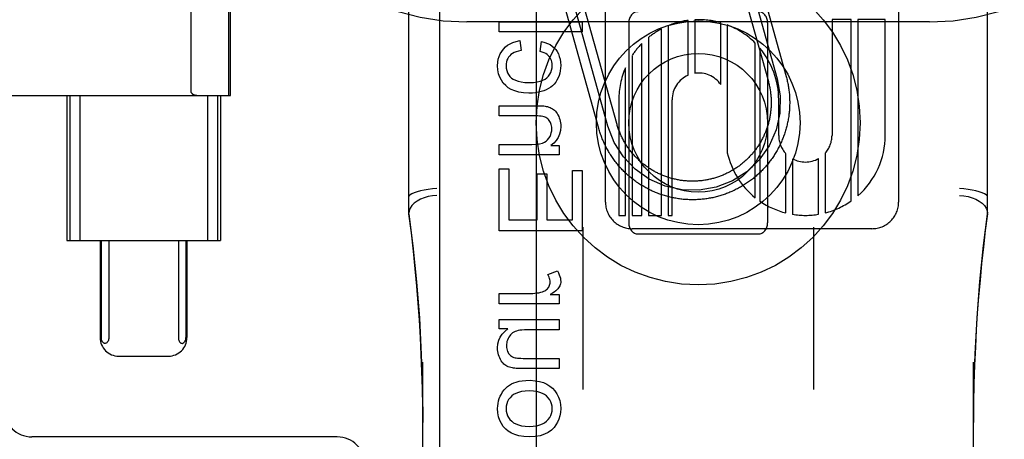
# Model space of a CAD drawing. Header units: inches. Extents: x 0 to 283, y 0 to 183.
# Tile 21 of 79: x 89.496 to 90.56, y 100.08 to 100.533. Entities that reach past the tile are written whole.
import ezdxf

# ---------------------------------------------------------------- set-up
doc = ezdxf.new("R2010")
doc.units = ezdxf.units.IN
doc.header["$LTSCALE"] = 15.583333
doc.header["$MEASUREMENT"] = 0
doc.linetypes.add('HIDDEN', pattern=[0.2, 0.1, -0.1])
doc.layers.add('DEFAULT_2', color=8, linetype='HIDDEN')
doc.layers.add('MAIN_DOOR_ASSEMBLY', color=7, linetype='CONTINUOUS')

msp = doc.modelspace()

# ---------------------------------------------------------------- linework, layer by layer
at = {"layer": 'DEFAULT_2', "color": 8, "linetype": 'HIDDEN'}
for p, q in [((89.979, 97.6711), (89.979, 103.1716)), ((90.479, 97.6711), (90.479, 103.1716)), ((89.9165, 100.323), (89.9165, 101.066)), ((90.5415, 100.323), (90.5415, 101.066)), ((90.1288, 100.3359), (90.1288, 100.9407)), ((90.4456, 100.9407), (90.4456, 100.3359)), ((89.6813, 100.4542), (89.6813, 100.8223)), ((89.7218, 100.4508), (89.7218, 100.8258)), ((89.7235, 100.4508), (89.7235, 100.8258)), ((90.2839, 100.616), (90.324, 100.4715)), ((90.2646, 100.6106), (90.3048, 100.4661)), ((90.2742, 100.6133), (90.3144, 100.4688)), ((90.141, 100.4206), (90.1021, 100.5603)), ((90.1217, 100.4152), (90.0829, 100.5549)), ((90.1313, 100.4179), (90.0925, 100.5576)), ((90.479, 100.5303), (89.979, 100.5303)), ((90.0138, 100.5195), (90.0138, 100.5305)), ((90.0138, 100.5305), (90.1038, 100.5305)), ((90.1038, 100.5305), (90.1038, 100.5195)), ((90.154, 100.5295), (90.154, 100.3133)), ((90.218, 100.4727), (90.218, 100.532)), ((90.2252, 100.5326), (90.2252, 100.4748)), ((90.2533, 100.4627), (90.2533, 100.5294)), ((90.304, 100.5295), (90.304, 100.3133)), ((90.3736, 100.5328), (90.3736, 100.4079)), ((90.3943, 100.5328), (90.3736, 100.5328)), ((90.3943, 100.3371), (90.3943, 100.5328)), ((90.4014, 100.5328), (90.4014, 100.3427)), ((90.4312, 100.5328), (90.4014, 100.5328)), ((90.4312, 100.4079), (90.4312, 100.5328)), ((90.1038, 100.5195), (90.0138, 100.5195)), ((90.1895, 100.3215), (90.1895, 100.5229)), ((90.1966, 100.5262), (90.1966, 100.3215)), ((90.2604, 100.527), (90.2604, 100.3891)), ((90.0362, 100.5102), (90.0376, 100.4994)), ((90.0581, 100.4985), (90.0598, 100.5092)), ((90.168, 100.3215), (90.168, 100.507)), ((90.1752, 100.5135), (90.1752, 100.3215)), ((90.2906, 100.3405), (90.2906, 100.5075)), ((90.2957, 100.502), (90.2957, 100.3368)), ((90.1575, 100.4939), (90.1575, 100.3215)), ((90.1503, 100.3215), (90.1503, 100.4807)), ((89.246, 100.4508), (89.7235, 100.4508)), ((89.5467, 100.4508), (89.5467, 100.2945)), ((89.5499, 100.4508), (89.5499, 100.2945)), ((89.5607, 100.4508), (89.5607, 100.2945)), ((89.6987, 100.4508), (89.6987, 100.2945)), ((89.7095, 100.4508), (89.7095, 100.2945)), ((89.7127, 100.4508), (89.7127, 100.2945)), ((90.1432, 100.4464), (90.1432, 100.3215)), ((90.2008, 100.3215), (90.2008, 100.4464)), ((90.316, 100.4079), (90.316, 100.4464)), ((90.0138, 100.4288), (90.0138, 100.4399)), ((90.0138, 100.4399), (90.0538, 100.4399)), ((90.0534, 100.4288), (90.0138, 100.4288)), ((90.0138, 100.3869), (90.0138, 100.398)), ((90.0138, 100.398), (90.0494, 100.398)), ((90.0697, 100.3969), (90.0789, 100.3969)), ((90.0789, 100.3969), (90.0789, 100.3869)), ((90.0789, 100.3869), (90.0138, 100.3869)), ((90.3238, 100.3241), (90.3238, 100.3881)), ((90.3309, 100.3826), (90.3309, 100.3226)), ((90.3591, 100.3227), (90.3591, 100.3829)), ((90.3662, 100.3886), (90.3662, 100.3242)), ((90.0138, 100.3047), (90.0138, 100.3719)), ((90.0138, 100.3719), (90.0244, 100.3719)), ((90.0244, 100.3719), (90.0244, 100.3166)), ((90.0931, 100.3166), (90.0931, 100.3698)), ((90.0931, 100.3698), (90.1038, 100.3698)), ((90.1038, 100.3698), (90.1038, 100.3047)), ((90.055, 100.3166), (90.055, 100.3664)), ((90.055, 100.3664), (90.0656, 100.3664)), ((90.0656, 100.3664), (90.0656, 100.3166)), ((90.0244, 100.3166), (90.055, 100.3166)), ((90.0656, 100.3166), (90.0931, 100.3166)), ((90.1432, 100.3215), (90.1503, 100.3215)), ((90.1575, 100.3215), (90.168, 100.3215)), ((90.1752, 100.3215), (90.1895, 100.3215)), ((90.1966, 100.3215), (90.2008, 100.3215)), ((90.1045, 100.3086), (90.1045, 100.1333)), ((90.4168, 100.3071), (90.1576, 100.3071)), ((90.3535, 100.3086), (90.3535, 100.1333)), ((89.5467, 100.2945), (89.7127, 100.2945)), ((89.5828, 100.2945), (89.5828, 100.1895)), ((89.584, 100.2945), (89.584, 100.1895)), ((89.5921, 100.2945), (89.5921, 100.1895)), ((89.6673, 100.2945), (89.6673, 100.1895)), ((89.6754, 100.2945), (89.6754, 100.1895)), ((89.6766, 100.2945), (89.6766, 100.1895)), ((90.1038, 100.3047), (90.0138, 100.3047)), ((90.164, 100.3014), (90.294, 100.3014)), ((90.0666, 100.2577), (90.0769, 100.2615)), ((90.0138, 100.2261), (90.0138, 100.2372)), ((90.0138, 100.2372), (90.0479, 100.2372)), ((90.0691, 100.2361), (90.0789, 100.2361)), ((90.0789, 100.2361), (90.0789, 100.2261)), ((90.0789, 100.2261), (90.0138, 100.2261)), ((90.0138, 100.1991), (90.0138, 100.2089)), ((90.0138, 100.2089), (90.0789, 100.2089)), ((90.0233, 100.1991), (90.0138, 100.1991)), ((90.0789, 100.2089), (90.0789, 100.1979)), ((90.0789, 100.1979), (90.044, 100.1979)), ((89.6029, 100.1695), (89.6565, 100.1695)), ((90.0428, 100.1671), (90.0789, 100.1671)), ((90.0789, 100.1671), (90.0789, 100.1561)), ((89.9315, 99.4808), (89.9315, 100.1629)), ((90.0789, 100.1561), (90.0386, 100.1561)), ((90.5265, 99.4808), (90.5265, 100.1629)), ((89.839, 100.0823), (89.509, 100.0823))]:
    msp.add_line(p, q, dxfattribs=at)
for points in [[(90.0186, 100.5011), (90.0207, 100.5033), (90.0231, 100.5052), (90.0257, 100.5068), (90.0288, 100.5082), (90.0323, 100.5094), (90.0362, 100.5102)], [(90.0598, 100.5092), (90.0632, 100.5083), (90.0662, 100.5072), (90.0689, 100.5059), (90.0712, 100.5043), (90.0732, 100.5025), (90.075, 100.5005)], [(90.0123, 100.4831), (90.0125, 100.4868), (90.013, 100.4901), (90.0139, 100.4932), (90.0151, 100.496), (90.0167, 100.4986), (90.0186, 100.5011)], [(90.0376, 100.4994), (90.0347, 100.4988), (90.0322, 100.4981), (90.03, 100.4972), (90.0282, 100.4962), (90.0266, 100.4951), (90.0254, 100.4939)], [(90.068, 100.493), (90.0669, 100.4941), (90.0657, 100.4952), (90.0642, 100.4962), (90.0624, 100.497), (90.0604, 100.4978), (90.0581, 100.4985)], [(90.075, 100.5005), (90.0766, 100.4983), (90.0779, 100.4959), (90.0789, 100.4932), (90.0797, 100.4902), (90.0802, 100.4869), (90.0804, 100.4832)], [(90.0254, 100.4939), (90.0242, 100.4924), (90.0232, 100.4908), (90.0224, 100.4891), (90.0218, 100.4872), (90.0215, 100.4852), (90.0214, 100.483)], [(90.0713, 100.4836), (90.0712, 100.4855), (90.0709, 100.4872), (90.0705, 100.4888), (90.0698, 100.4903), (90.069, 100.4917), (90.068, 100.493)], [(90.021, 100.4616), (90.0184, 100.4643), (90.0163, 100.4674), (90.0146, 100.4706), (90.0134, 100.4743), (90.0126, 100.4785), (90.0123, 100.4831)], [(90.0214, 100.483), (90.0216, 100.4803), (90.0221, 100.4778), (90.0229, 100.4755), (90.024, 100.4735), (90.0255, 100.4716), (90.0273, 100.4698)], [(90.0653, 100.47), (90.0672, 100.4719), (90.0687, 100.4738), (90.0698, 100.4759), (90.0706, 100.4782), (90.0711, 100.4808), (90.0713, 100.4836)], [(90.0804, 100.4832), (90.0803, 100.4804), (90.08, 100.4777), (90.0794, 100.4751), (90.0787, 100.4725), (90.0777, 100.47), (90.0764, 100.4676)], [(90.0273, 100.4698), (90.0292, 100.4684), (90.0315, 100.4673), (90.0344, 100.4663), (90.0377, 100.4655), (90.0418, 100.465), (90.0464, 100.4648)], [(90.0464, 100.4648), (90.051, 100.465), (90.0549, 100.4655), (90.0583, 100.4663), (90.0611, 100.4674), (90.0635, 100.4686), (90.0653, 100.47)], [(90.0764, 100.4676), (90.075, 100.4653), (90.0734, 100.4633), (90.0716, 100.4614), (90.0696, 100.4598), (90.0672, 100.4583), (90.0646, 100.457)], [(90.3144, 100.4688), (90.3176, 100.4505), (90.3172, 100.432), (90.3132, 100.4139), (90.3056, 100.3966), (90.2949, 100.3814), (90.2815, 100.3686), (90.2659, 100.3586), (90.2483, 100.3518), (90.2301, 100.3486), (90.2115, 100.349), (90.1934, 100.353), (90.1761, 100.3606), (90.161, 100.3713), (90.1482, 100.3847), (90.1382, 100.4003), (90.1313, 100.4179)], [(90.324, 100.4715), (90.3244, 100.4702), (90.3247, 100.469), (90.325, 100.4677), (90.3253, 100.4665), (90.3256, 100.4652), (90.3258, 100.4639), (90.3261, 100.4627), (90.3263, 100.4614), (90.3265, 100.4601), (90.3267, 100.4589), (90.3269, 100.4576), (90.3271, 100.4563), (90.3272, 100.455), (90.3274, 100.4538), (90.3275, 100.4525), (90.3276, 100.4512), (90.3277, 100.4499), (90.3277, 100.4486), (90.3278, 100.4473), (90.3278, 100.446), (90.3279, 100.4448), (90.3279, 100.4435), (90.3279, 100.4422), (90.3278, 100.4409), (90.3278, 100.4396), (90.3277, 100.4383), (90.3277, 100.437), (90.3276, 100.4357), (90.3275, 100.4345), (90.3274, 100.4332), (90.3272, 100.4319), (90.3271, 100.4306), (90.3269, 100.4293), (90.3268, 100.4281), (90.3266, 100.4268), (90.3263, 100.4255), (90.3261, 100.4242), (90.3259, 100.423), (90.3256, 100.4217), (90.3253, 100.4205), (90.3251, 100.4192), (90.3248, 100.4179), (90.3244, 100.4167), (90.3241, 100.4155), (90.3237, 100.4142), (90.3234, 100.413), (90.323, 100.4117), (90.3226, 100.4105), (90.3222, 100.4093), (90.3218, 100.4081), (90.3213, 100.4069), (90.3209, 100.4057), (90.3204, 100.4045), (90.3199, 100.4033), (90.3194, 100.4021), (90.3189, 100.4009), (90.3184, 100.3997), (90.3178, 100.3986), (90.3173, 100.3974), (90.3167, 100.3962), (90.3161, 100.3951), (90.3155, 100.394), (90.3149, 100.3928), (90.3143, 100.3917), (90.3137, 100.3906), (90.313, 100.3895), (90.3123, 100.3884), (90.3116, 100.3873), (90.311, 100.3862), (90.3102, 100.3851), (90.3095, 100.384), (90.3088, 100.383), (90.308, 100.3819), (90.3073, 100.3809), (90.3065, 100.3799), (90.3057, 100.3788), (90.3049, 100.3778), (90.3041, 100.3768), (90.3033, 100.3758), (90.3025, 100.3749), (90.3016, 100.3739), (90.3008, 100.3729), (90.2999, 100.372), (90.299, 100.371), (90.2981, 100.3701), (90.2972, 100.3692), (90.2963, 100.3683), (90.2954, 100.3674), (90.2944, 100.3665), (90.2935, 100.3656), (90.2925, 100.3648), (90.2915, 100.3639), (90.2906, 100.3631), (90.2896, 100.3623), (90.2886, 100.3614), (90.2876, 100.3606), (90.2865, 100.3599), (90.2855, 100.3591), (90.2845, 100.3583), (90.2834, 100.3576), (90.2824, 100.3568), (90.2813, 100.3561), (90.2802, 100.3554), (90.2792, 100.3547), (90.2781, 100.354), (90.277, 100.3533), (90.2759, 100.3527), (90.2747, 100.352), (90.2736, 100.3514), (90.2725, 100.3508), (90.2713, 100.3502), (90.2702, 100.3496), (90.269, 100.349), (90.2679, 100.3485), (90.2667, 100.3479), (90.2655, 100.3474), (90.2644, 100.3469), (90.2632, 100.3464), (90.262, 100.3459), (90.2608, 100.3454), (90.2596, 100.345), (90.2584, 100.3445), (90.2571, 100.3441), (90.2559, 100.3437), (90.2547, 100.3433), (90.2535, 100.3429), (90.2522, 100.3425), (90.251, 100.3422), (90.2498, 100.3418), (90.2485, 100.3415), (90.2473, 100.3412), (90.246, 100.3409), (90.2447, 100.3406), (90.2435, 100.3404), (90.2422, 100.3401), (90.2409, 100.3399), (90.2397, 100.3397), (90.2384, 100.3395), (90.2371, 100.3393), (90.2358, 100.3391), (90.2346, 100.339), (90.2333, 100.3389), (90.232, 100.3387), (90.2307, 100.3386), (90.2294, 100.3385), (90.2281, 100.3385), (90.2269, 100.3384), (90.2256, 100.3384), (90.2243, 100.3384), (90.223, 100.3383), (90.2217, 100.3383), (90.2204, 100.3384), (90.2191, 100.3384), (90.2178, 100.3385), (90.2166, 100.3385), (90.2153, 100.3386), (90.214, 100.3387), (90.2127, 100.3388), (90.2114, 100.339), (90.2101, 100.3391), (90.2089, 100.3393), (90.2076, 100.3395), (90.2063, 100.3397), (90.205, 100.3399), (90.2038, 100.3401), (90.2025, 100.3403), (90.2012, 100.3406), (90.2, 100.3409), (90.1987, 100.3412), (90.1975, 100.3415), (90.1962, 100.3418), (90.195, 100.3421), (90.1937, 100.3425), (90.1925, 100.3428), (90.1913, 100.3432), (90.1901, 100.3436), (90.1888, 100.344), (90.1876, 100.3444), (90.1864, 100.3449), (90.1852, 100.3453), (90.184, 100.3458), (90.1828, 100.3463), (90.1816, 100.3468), (90.1804, 100.3473), (90.1793, 100.3478), (90.1781, 100.3484), (90.1769, 100.3489), (90.1758, 100.3495), (90.1746, 100.3501), (90.1735, 100.3507), (90.1724, 100.3513), (90.1712, 100.3519), (90.1701, 100.3526), (90.169, 100.3532), (90.1679, 100.3539), (90.1668, 100.3546), (90.1657, 100.3553), (90.1646, 100.356), (90.1636, 100.3567)], [(90.3048, 100.4661), (90.305, 100.465), (90.3053, 100.464), (90.3056, 100.4629), (90.3058, 100.4619), (90.3061, 100.4608), (90.3063, 100.4597), (90.3065, 100.4586), (90.3067, 100.4576), (90.3068, 100.4565), (90.307, 100.4554), (90.3072, 100.4543), (90.3073, 100.4532), (90.3074, 100.4521), (90.3075, 100.4511), (90.3076, 100.45), (90.3077, 100.4489), (90.3078, 100.4478), (90.3078, 100.4467), (90.3078, 100.4456), (90.3079, 100.4445), (90.3079, 100.4434), (90.3079, 100.4423), (90.3078, 100.4412), (90.3078, 100.4401), (90.3078, 100.439), (90.3077, 100.4379), (90.3076, 100.4368), (90.3075, 100.4358), (90.3074, 100.4347), (90.3073, 100.4336), (90.3072, 100.4325), (90.307, 100.4314), (90.3069, 100.4303), (90.3067, 100.4292), (90.3065, 100.4282), (90.3063, 100.4271), (90.3061, 100.426), (90.3059, 100.4249), (90.3056, 100.4239), (90.3054, 100.4228), (90.3051, 100.4218), (90.3048, 100.4207), (90.3045, 100.4196), (90.3042, 100.4186), (90.3039, 100.4176), (90.3035, 100.4165), (90.3032, 100.4155), (90.3028, 100.4144), (90.3024, 100.4134), (90.302, 100.4124), (90.3016, 100.4114), (90.3012, 100.4104), (90.3008, 100.4094), (90.3003, 100.4084), (90.2999, 100.4074), (90.2994, 100.4064), (90.2989, 100.4054), (90.2984, 100.4044), (90.2979, 100.4035), (90.2974, 100.4025), (90.2969, 100.4015), (90.2963, 100.4006), (90.2958, 100.3996), (90.2952, 100.3987), (90.2946, 100.3978), (90.294, 100.3969), (90.2934, 100.3959), (90.2928, 100.395), (90.2922, 100.3941), (90.2915, 100.3933), (90.2909, 100.3924), (90.2902, 100.3915), (90.2896, 100.3906), (90.2889, 100.3898), (90.2882, 100.3889), (90.2875, 100.3881), (90.2868, 100.3873), (90.286, 100.3865), (90.2853, 100.3857), (90.2845, 100.3849), (90.2838, 100.3841), (90.283, 100.3833), (90.2822, 100.3825), (90.2815, 100.3818), (90.2807, 100.381), (90.2799, 100.3803), (90.279, 100.3795), (90.2782, 100.3788), (90.2774, 100.3781), (90.2765, 100.3774), (90.2757, 100.3767), (90.2748, 100.3761), (90.2739, 100.3754), (90.2731, 100.3747), (90.2722, 100.3741), (90.2713, 100.3735), (90.2704, 100.3729), (90.2695, 100.3723), (90.2685, 100.3717), (90.2676, 100.3711), (90.2667, 100.3705), (90.2657, 100.3699), (90.2648, 100.3694), (90.2638, 100.3689), (90.2629, 100.3683), (90.2619, 100.3678), (90.2609, 100.3673), (90.26, 100.3669), (90.259, 100.3664), (90.258, 100.3659), (90.257, 100.3655), (90.256, 100.365), (90.255, 100.3646), (90.2539, 100.3642), (90.2529, 100.3638), (90.2519, 100.3634), (90.2509, 100.3631), (90.2498, 100.3627), (90.2488, 100.3624), (90.2477, 100.3621), (90.2467, 100.3617), (90.2456, 100.3614), (90.2446, 100.3612), (90.2435, 100.3609), (90.2425, 100.3606), (90.2414, 100.3604), (90.2403, 100.3602), (90.2393, 100.3599), (90.2382, 100.3597), (90.2371, 100.3595), (90.236, 100.3594), (90.2349, 100.3592), (90.2339, 100.3591), (90.2328, 100.3589), (90.2317, 100.3588), (90.2306, 100.3587), (90.2295, 100.3586), (90.2284, 100.3585), (90.2273, 100.3585), (90.2262, 100.3584), (90.2251, 100.3584), (90.224, 100.3583), (90.2229, 100.3583), (90.2218, 100.3583), (90.2207, 100.3584), (90.2197, 100.3584), (90.2186, 100.3584), (90.2175, 100.3585), (90.2164, 100.3586), (90.2153, 100.3587), (90.2142, 100.3588), (90.2131, 100.3589), (90.212, 100.359), (90.2109, 100.3592), (90.2099, 100.3593), (90.2088, 100.3595), (90.2077, 100.3597), (90.2066, 100.3599), (90.2056, 100.3601), (90.2045, 100.3604), (90.2034, 100.3606), (90.2023, 100.3609), (90.2013, 100.3611), (90.2002, 100.3614), (90.1992, 100.3617), (90.1981, 100.362), (90.1971, 100.3623), (90.196, 100.3627), (90.195, 100.363), (90.194, 100.3634), (90.1929, 100.3638), (90.1919, 100.3642), (90.1909, 100.3646), (90.1899, 100.365), (90.1889, 100.3654), (90.1879, 100.3659), (90.1869, 100.3663), (90.1859, 100.3668), (90.1849, 100.3673), (90.184, 100.3678), (90.183, 100.3683), (90.182, 100.3688), (90.1811, 100.3693), (90.1801, 100.3699), (90.1792, 100.3704), (90.1782, 100.371), (90.1773, 100.3716), (90.1764, 100.3722), (90.1755, 100.3728), (90.1746, 100.3734), (90.1737, 100.374), (90.1728, 100.3747), (90.1719, 100.3753), (90.171, 100.376), (90.1702, 100.3766), (90.1693, 100.3773), (90.1685, 100.378), (90.1676, 100.3787), (90.1668, 100.3794)], [(89.6813, 100.4542), (89.6813, 100.454), (89.6814, 100.4538), (89.6815, 100.4536), (89.6816, 100.4534), (89.6817, 100.4533), (89.6818, 100.4531), (89.6819, 100.453), (89.6821, 100.4529), (89.6822, 100.4528), (89.6823, 100.4527), (89.6825, 100.4526), (89.6826, 100.4525), (89.6828, 100.4524), (89.6829, 100.4523), (89.6831, 100.4522), (89.6832, 100.4522), (89.6834, 100.4521), (89.6835, 100.452), (89.6837, 100.4519), (89.6839, 100.4519), (89.684, 100.4518), (89.6842, 100.4517), (89.6844, 100.4517), (89.6846, 100.4516), (89.6848, 100.4515), (89.6851, 100.4515), (89.6853, 100.4514), (89.6855, 100.4514), (89.6858, 100.4513), (89.686, 100.4512), (89.6863, 100.4512), (89.6866, 100.4511), (89.6869, 100.4511), (89.6872, 100.451), (89.6875, 100.451), (89.6878, 100.451), (89.6881, 100.4509), (89.6885, 100.4509), (89.6889, 100.4509), (89.6892, 100.4508), (89.6896, 100.4508), (89.6901, 100.4508), (89.6905, 100.4508), (89.6909, 100.4508)], [(90.0461, 100.4535), (90.0403, 100.4538), (90.0352, 100.4545), (90.0308, 100.4558), (90.027, 100.4574), (90.0238, 100.4593), (90.021, 100.4616)], [(90.0646, 100.457), (90.0621, 100.456), (90.0594, 100.4551), (90.0564, 100.4544), (90.0532, 100.4539), (90.0498, 100.4536), (90.0461, 100.4535)], [(90.0538, 100.4399), (90.0564, 100.4399), (90.0586, 100.4398), (90.0605, 100.4397), (90.0621, 100.4396), (90.0635, 100.4394), (90.0646, 100.4392)], [(90.0646, 100.4392), (90.0661, 100.4389), (90.0676, 100.4384), (90.069, 100.4379), (90.0703, 100.4373), (90.0716, 100.4366), (90.0727, 100.4358)], [(90.0727, 100.4358), (90.0738, 100.435), (90.0747, 100.434), (90.0757, 100.4329), (90.0766, 100.4316), (90.0775, 100.4301), (90.0783, 100.4284)], [(90.0635, 100.4276), (90.0624, 100.4279), (90.061, 100.4282), (90.0595, 100.4285), (90.0577, 100.4287), (90.0557, 100.4288), (90.0534, 100.4288)], [(90.0688, 100.4229), (90.0681, 100.424), (90.0673, 100.425), (90.0664, 100.4258), (90.0655, 100.4265), (90.0645, 100.4271), (90.0635, 100.4276)], [(90.0708, 100.4153), (90.0708, 100.4168), (90.0706, 100.4182), (90.0703, 100.4195), (90.0699, 100.4207), (90.0694, 100.4219), (90.0688, 100.4229)], [(90.0783, 100.4284), (90.0789, 100.4267), (90.0795, 100.425), (90.0799, 100.4233), (90.0802, 100.4215), (90.0804, 100.4196), (90.0804, 100.4176)], [(90.0663, 100.4031), (90.0677, 100.4049), (90.0689, 100.4068), (90.0697, 100.4087), (90.0703, 100.4107), (90.0707, 100.4129), (90.0708, 100.4153)], [(90.0804, 100.4176), (90.0801, 100.4131), (90.0792, 100.409), (90.0777, 100.4055), (90.0757, 100.4024), (90.073, 100.3995), (90.0697, 100.3969)], [(90.1636, 100.3567), (90.1625, 100.3574), (90.1615, 100.3582), (90.1604, 100.3589), (90.1594, 100.3597), (90.1584, 100.3605), (90.1574, 100.3613), (90.1564, 100.3621), (90.1554, 100.3629), (90.1544, 100.3637), (90.1534, 100.3646), (90.1524, 100.3655), (90.1515, 100.3663), (90.1506, 100.3672), (90.1496, 100.3681), (90.1487, 100.369), (90.1478, 100.3699), (90.1469, 100.3708), (90.146, 100.3718), (90.1452, 100.3727), (90.1443, 100.3737), (90.1434, 100.3747), (90.1426, 100.3756), (90.1418, 100.3766), (90.141, 100.3776), (90.1402, 100.3786), (90.1394, 100.3797), (90.1386, 100.3807), (90.1378, 100.3817), (90.1371, 100.3828), (90.1364, 100.3838), (90.1356, 100.3849), (90.1349, 100.386), (90.1342, 100.3871), (90.1335, 100.3881), (90.1329, 100.3892), (90.1322, 100.3904), (90.1316, 100.3915), (90.1309, 100.3926), (90.1303, 100.3937), (90.1297, 100.3949), (90.1291, 100.396), (90.1286, 100.3972), (90.128, 100.3983), (90.1275, 100.3995), (90.1269, 100.4007), (90.1264, 100.4018), (90.1259, 100.403), (90.1254, 100.4042), (90.125, 100.4054), (90.1245, 100.4066), (90.1241, 100.4078), (90.1236, 100.4091), (90.1232, 100.4103), (90.1228, 100.4115), (90.1224, 100.4127), (90.1221, 100.414), (90.1217, 100.4152)], [(90.1668, 100.3794), (90.166, 100.3802), (90.1652, 100.3809), (90.1644, 100.3817), (90.1636, 100.3824), (90.1628, 100.3832), (90.162, 100.384), (90.1613, 100.3848), (90.1605, 100.3855), (90.1598, 100.3864), (90.1591, 100.3872), (90.1584, 100.388), (90.1576, 100.3888), (90.1569, 100.3897), (90.1563, 100.3905), (90.1556, 100.3914), (90.1549, 100.3923), (90.1543, 100.3931), (90.1536, 100.394), (90.153, 100.3949), (90.1524, 100.3958), (90.1518, 100.3967), (90.1512, 100.3977), (90.1506, 100.3986), (90.15, 100.3995), (90.1495, 100.4005), (90.1489, 100.4014), (90.1484, 100.4024), (90.1479, 100.4033), (90.1474, 100.4043), (90.1469, 100.4053), (90.1464, 100.4063), (90.1459, 100.4072), (90.1455, 100.4082), (90.145, 100.4092), (90.1446, 100.4102), (90.1442, 100.4112), (90.1438, 100.4123), (90.1434, 100.4133), (90.143, 100.4143), (90.1426, 100.4153), (90.1423, 100.4164), (90.1419, 100.4174), (90.1416, 100.4185), (90.1413, 100.4195), (90.141, 100.4206)], [(90.0494, 100.398), (90.0538, 100.3982), (90.0575, 100.3987), (90.0606, 100.3994), (90.063, 100.4005), (90.0649, 100.4017), (90.0663, 100.4031)], [(89.9465, 100.3505), (89.9418, 100.3501), (89.9372, 100.3495), (89.9329, 100.3487), (89.9288, 100.3479), (89.9252, 100.3469), (89.9222, 100.3459), (89.9197, 100.3449), (89.9179, 100.3438), (89.9168, 100.3427), (89.9165, 100.3417)], [(90.5415, 100.3417), (90.5411, 100.3427), (90.54, 100.3438), (90.5382, 100.3449), (90.5358, 100.3459), (90.5327, 100.3469), (90.5291, 100.3479), (90.5251, 100.3487), (90.5207, 100.3495), (90.5161, 100.3501), (90.5115, 100.3505)], [(89.9465, 100.3431), (89.9418, 100.3427), (89.9372, 100.3418), (89.9328, 100.3405), (89.9288, 100.3389), (89.9252, 100.3369), (89.9222, 100.3346), (89.9197, 100.332), (89.9179, 100.3293), (89.9168, 100.3265), (89.9165, 100.3237)], [(90.5115, 100.3431), (90.5162, 100.3427), (90.5207, 100.3418), (90.5251, 100.3405), (90.5291, 100.3389), (90.5327, 100.3369), (90.5358, 100.3346), (90.5382, 100.332), (90.54, 100.3293), (90.5411, 100.3265), (90.5415, 100.3237)], [(89.9315, 100.0977), (89.9314, 100.1156), (89.931, 100.1345), (89.9305, 100.1529), (89.9298, 100.1713), (89.9289, 100.1897), (89.9278, 100.2082), (89.9265, 100.2266), (89.925, 100.2451), (89.9233, 100.2638), (89.9213, 100.2829), (89.9191, 100.3027), (89.9165, 100.3232)], [(89.9165, 100.3229), (89.9207, 100.2887), (89.9246, 100.2497), (89.9277, 100.2105), (89.9298, 100.1713), (89.9311, 100.1319), (89.9315, 100.0977)], [(90.5415, 100.3232), (90.5392, 100.3053), (90.5371, 100.2874), (90.5352, 100.2695), (90.5335, 100.2516), (90.532, 100.2339), (90.5306, 100.216), (90.5295, 100.1978), (90.5285, 100.1792), (90.5276, 100.1599), (90.527, 100.1398), (90.5266, 100.1186), (90.5265, 100.0978)], [(90.5265, 100.0978), (90.5268, 100.1322), (90.5281, 100.1716), (90.5303, 100.2108), (90.5333, 100.25), (90.5373, 100.289), (90.5415, 100.3229)], [(90.069, 100.2496), (90.0689, 100.2509), (90.0688, 100.2522), (90.0685, 100.2535), (90.068, 100.2549), (90.0674, 100.2563), (90.0666, 100.2577)], [(90.0769, 100.2615), (90.078, 100.2595), (90.0789, 100.2574), (90.0796, 100.2555), (90.0801, 100.2537), (90.0803, 100.2519), (90.0804, 100.2502)], [(90.0608, 100.239), (90.0621, 100.2395), (90.0632, 100.24), (90.0642, 100.2407), (90.0652, 100.2414), (90.066, 100.2422), (90.0668, 100.2431)], [(90.0668, 100.2431), (90.0675, 100.2441), (90.068, 100.2451), (90.0685, 100.2462), (90.0688, 100.2473), (90.0689, 100.2484), (90.069, 100.2496)], [(90.0782, 100.2431), (90.0774, 100.2421), (90.0764, 100.241), (90.075, 100.2399), (90.0734, 100.2387), (90.0714, 100.2374), (90.0691, 100.2361)], [(90.0804, 100.2502), (90.0804, 100.2489), (90.0802, 100.2477), (90.0799, 100.2465), (90.0794, 100.2453), (90.0789, 100.2442), (90.0782, 100.2431)], [(90.0479, 100.2372), (90.0503, 100.2372), (90.0526, 100.2374), (90.0548, 100.2377), (90.0569, 100.238), (90.0589, 100.2385), (90.0608, 100.239)], [(90.0123, 100.1784), (90.0126, 100.1827), (90.0135, 100.1866), (90.015, 100.19), (90.0171, 100.1932), (90.0199, 100.1962), (90.0233, 100.1991)], [(89.5881, 100.1833), (89.5876, 100.1833), (89.5872, 100.1834), (89.5868, 100.1836), (89.5864, 100.1839), (89.586, 100.1841), (89.5857, 100.1845), (89.5854, 100.1849), (89.5851, 100.1853), (89.5848, 100.1858), (89.5846, 100.1863), (89.5844, 100.1869), (89.5843, 100.1874), (89.5842, 100.188), (89.5841, 100.1885), (89.5841, 100.189), (89.584, 100.1895)], [(89.5921, 100.1895), (89.5921, 100.1885), (89.5919, 100.1875), (89.5917, 100.1866), (89.5914, 100.1858), (89.5909, 100.1851), (89.5905, 100.1845), (89.5899, 100.184), (89.5894, 100.1836), (89.5888, 100.1834), (89.5881, 100.1833)], [(89.6673, 100.1895), (89.6673, 100.1885), (89.6675, 100.1875), (89.6677, 100.1866), (89.6681, 100.1858), (89.6685, 100.1851), (89.669, 100.1845), (89.6695, 100.184), (89.6701, 100.1836), (89.6707, 100.1834), (89.6713, 100.1833)], [(89.6713, 100.1833), (89.6718, 100.1833), (89.6722, 100.1834), (89.6726, 100.1836), (89.673, 100.1839), (89.6734, 100.1841), (89.6737, 100.1845), (89.674, 100.1849), (89.6743, 100.1853), (89.6746, 100.1858), (89.6748, 100.1863), (89.675, 100.1869), (89.6752, 100.1874), (89.6753, 100.188), (89.6753, 100.1885), (89.6754, 100.189), (89.6754, 100.1895)], [(90.0243, 100.1899), (90.0235, 100.1884), (90.0229, 100.1869), (90.0224, 100.1854), (90.0221, 100.1839), (90.0219, 100.1823), (90.0218, 100.1806)], [(90.0312, 100.196), (90.0298, 100.1954), (90.0285, 100.1946), (90.0274, 100.1936), (90.0263, 100.1926), (90.0253, 100.1913), (90.0243, 100.1899)], [(90.044, 100.1979), (90.0412, 100.1978), (90.0386, 100.1977), (90.0364, 100.1974), (90.0344, 100.197), (90.0327, 100.1966), (90.0312, 100.196)], [(90.0145, 100.1676), (90.0138, 100.1692), (90.0133, 100.1709), (90.0129, 100.1726), (90.0125, 100.1745), (90.0123, 100.1764), (90.0123, 100.1784)], [(90.0218, 100.1806), (90.0219, 100.1788), (90.0221, 100.1772), (90.0225, 100.1758), (90.0229, 100.1745), (90.0235, 100.1733), (90.0242, 100.1722)], [(90.02, 100.1601), (90.019, 100.1609), (90.0181, 100.1619), (90.0171, 100.163), (90.0162, 100.1643), (90.0153, 100.1658), (90.0145, 100.1676)], [(90.0242, 100.1722), (90.0251, 100.1712), (90.0261, 100.1702), (90.0272, 100.1694), (90.0283, 100.1688), (90.0297, 100.1682), (90.0311, 100.1678)], [(90.0311, 100.1678), (90.0322, 100.1676), (90.0336, 100.1674), (90.0353, 100.1673), (90.0374, 100.1672), (90.0399, 100.1671), (90.0428, 100.1671)], [(90.0282, 100.1567), (90.0265, 100.1571), (90.025, 100.1576), (90.0236, 100.1581), (90.0223, 100.1588), (90.0211, 100.1594), (90.02, 100.1601)], [(90.0386, 100.1561), (90.0362, 100.1561), (90.0341, 100.1561), (90.0323, 100.1562), (90.0307, 100.1564), (90.0293, 100.1565), (90.0282, 100.1567)], [(90.0163, 100.1286), (90.0177, 100.1309), (90.0193, 100.133), (90.0211, 100.1349), (90.023, 100.1367), (90.0251, 100.1382), (90.0274, 100.1396)], [(90.0274, 100.1396), (90.0297, 100.1406), (90.0324, 100.1415), (90.0354, 100.1423), (90.0389, 100.1429), (90.0429, 100.1432), (90.0473, 100.1434)], [(90.0473, 100.1434), (90.0527, 100.143), (90.0576, 100.1422), (90.0618, 100.141), (90.0654, 100.1393), (90.0687, 100.1372), (90.0716, 100.1348)], [(90.0716, 100.1348), (90.0742, 100.1319), (90.0764, 100.1287), (90.0781, 100.1253), (90.0794, 100.1216), (90.0801, 100.1174), (90.0804, 100.1129)], [(90.0123, 100.1129), (90.0124, 100.1157), (90.0127, 100.1184), (90.0133, 100.1211), (90.0141, 100.1236), (90.0151, 100.1261), (90.0163, 100.1286)], [(90.0276, 100.1265), (90.0257, 100.1246), (90.0241, 100.1225), (90.0229, 100.1204), (90.0221, 100.1181), (90.0216, 100.1156), (90.0214, 100.1129)], [(90.0467, 100.132), (90.0422, 100.1318), (90.0382, 100.1313), (90.0348, 100.1304), (90.032, 100.1293), (90.0296, 100.128), (90.0276, 100.1265)], [(90.065, 100.1265), (90.063, 100.128), (90.0607, 100.1293), (90.0579, 100.1304), (90.0547, 100.1313), (90.051, 100.1318), (90.0467, 100.132)], [(90.0713, 100.1129), (90.0711, 100.1155), (90.0706, 100.118), (90.0697, 100.1203), (90.0686, 100.1224), (90.067, 100.1245), (90.065, 100.1265)], [(90.021, 100.0907), (90.0184, 100.0936), (90.0163, 100.0967), (90.0146, 100.1001), (90.0134, 100.1039), (90.0126, 100.1081), (90.0123, 100.1129)], [(90.0214, 100.1129), (90.0216, 100.1101), (90.0221, 100.1075), (90.0229, 100.1052), (90.0241, 100.1031), (90.0256, 100.101), (90.0275, 100.0991)], [(90.0651, 100.0991), (90.067, 100.1011), (90.0686, 100.1031), (90.0697, 100.1053), (90.0706, 100.1076), (90.0711, 100.1101), (90.0713, 100.1129)], [(90.0804, 100.1129), (90.0802, 100.1087), (90.0795, 100.1049), (90.0785, 100.1014), (90.0771, 100.0983), (90.0753, 100.0952), (90.0732, 100.0924)], [(90.0275, 100.0991), (90.0295, 100.0976), (90.0319, 100.0963), (90.0347, 100.0952), (90.038, 100.0944), (90.0419, 100.0939), (90.0463, 100.0936)], [(90.0463, 100.0936), (90.0508, 100.0939), (90.0547, 100.0944), (90.0579, 100.0952), (90.0607, 100.0963), (90.0631, 100.0976), (90.0651, 100.0991)], [(90.0732, 100.0924), (90.0704, 100.0895), (90.0669, 100.0871), (90.063, 100.0851), (90.0584, 100.0836), (90.0528, 100.0827), (90.0463, 100.0823)], [(90.0463, 100.0823), (90.0405, 100.0826), (90.0353, 100.0834), (90.0309, 100.0847), (90.0271, 100.0863), (90.0238, 100.0883), (90.021, 100.0907)]]:
    msp.add_lwpolyline(points, dxfattribs=at)
for radius in [0.175, 0.11, 0.075]:
    msp.add_circle((90.229, 100.4214), radius, dxfattribs=at)
for centre, radius, start, end in [((89.979, 100.7803), 0.25, 90, 270), ((90.479, 100.7803), 0.25, 270, 90), ((90.2296, 100.4464), 0.0864, 97.6624, 112.4165), ((90.2296, 100.4464), 0.0864, 74.0577, 92.9054), ((90.2296, 100.4464), 0.0864, 117.6453, 129.0007), ((90.2296, 100.4464), 0.0864, 45.0355, 69.0633), ((90.2296, 100.4464), 0.0864, 135.3979, 146.5811), ((90.2296, 100.4463), 0.0864, 0.0458, 40.0811), ((90.2296, 100.4464), 0.0864, 156.5393, 180.0001), ((90.2296, 100.4464), 0.0288, 34.5116, 98.7453), ((90.2296, 100.4464), 0.0288, 113.578, 179.9999), ((90.3448, 100.4079), 0.0288, 180.0185, 223.3212), ((90.3448, 100.4079), 0.0288, 318.0851, 0.0032), ((90.3448, 100.4079), 0.0864, 310.9953, 360), ((90.3448, 100.4079), 0.0864, 192.5782, 231.1955), ((90.3448, 100.4079), 0.0288, 241.3124, 299.7373), ((90.3448, 100.4079), 0.0864, 235.3887, 255.957), ((90.3448, 100.4079), 0.0864, 284.3619, 304.9816), ((90.1576, 100.3359), 0.0288, 179.994, 270.0078), ((90.4168, 100.3359), 0.0288, 269.9572, 359.9997), ((90.3448, 100.4079), 0.0864, 260.7916, 279.5164), ((89.6028, 100.1895), 0.02, 180, 270), ((89.6566, 100.1895), 0.02, 270, 360), ((89.509, 100.1123), 0.03, 180, 270), ((89.839, 100.0523), 0.03, 0, 90)]:
    msp.add_arc(centre, radius, start, end, dxfattribs=at)
for centre, major_axis, start_param, end_param in [((90.164, 100.5295), (0, -0.0119), 3.141593, 4.712389), ((90.294, 100.5295), (0, 0.0119), -1.570796, 0), ((90.164, 100.3133), (0, -0.0119), -1.570796, 0), ((90.294, 100.3133), (0, 0.0119), 3.141593, 4.712389)]:
    msp.add_ellipse(centre, major_axis=major_axis, ratio=0.842271, start_param=start_param, end_param=end_param, dxfattribs=at)
at = {"layer": 'MAIN_DOOR_ASSEMBLY', "color": 8, "linetype": 'HIDDEN'}
msp.add_line((90.054, 110.3766), (90.054, 90.8999), dxfattribs=at)
at = {"layer": 'MAIN_DOOR_ASSEMBLY', "color": 3, "linetype": 'Continuous'}
msp.add_line((89.95, 91.0549), (89.95, 110.2216), dxfattribs=at)

doc.saveas('drawing.dxf')
